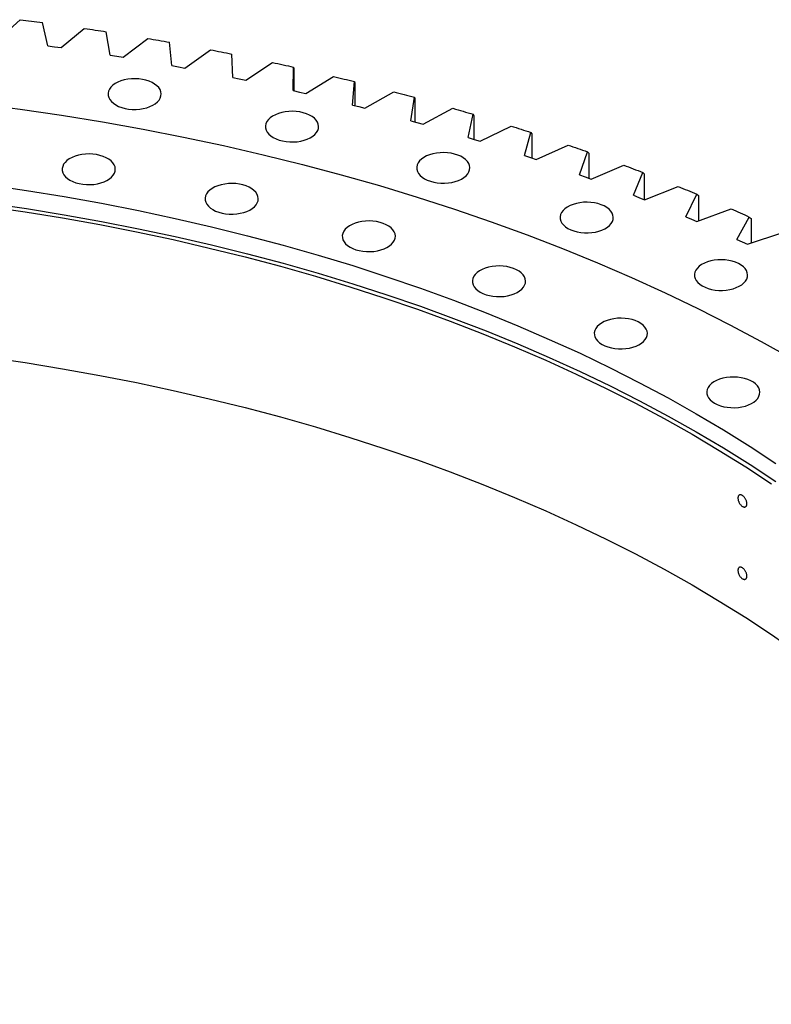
# Model space of a CAD drawing. Header units: millimetres. Extents: x -6 to 13589, y 15601 to 26187.
# Tile 15 of 16: x 9761 to 10270, y 20742 to 21409. Entities that reach past the tile are written whole.
import ezdxf

# ---------------------------------------------------------------- set-up
doc = ezdxf.new("R2010")
doc.units = ezdxf.units.MM
doc.header["$LTSCALE"] = 50

msp = doc.modelspace()

# ---------------------------------------------------------------- linework, layer by layer
at = {"color": 7, "linetype": 'Continuous', "lineweight": 25}
for p, q in [((9746.79, 21395.62), (9761.67, 21408.99)), ((9780.36, 21391.3), (9776.72, 21407.06)), ((9789.31, 21390.05), (9805.04, 21403.1)), ((9822.6, 21385.03), (9819.95, 21400.85)), ((9831.46, 21383.59), (9848, 21396.3)), ((9780.36, 21391.3), (9784.84, 21390.69)), ((9784.84, 21390.69), (9789.31, 21390.05)), ((9864.4, 21377.87), (9862.76, 21393.74)), ((9873.17, 21376.24), (9890.51, 21388.6)), ((9822.6, 21385.03), (9827.04, 21384.32)), ((9827.04, 21384.32), (9831.46, 21383.59)), ((9905.73, 21369.83), (9905.09, 21385.72)), ((9864.4, 21377.87), (9868.8, 21377.07)), ((9868.8, 21377.07), (9873.17, 21376.24)), ((9914.39, 21368.02), (9932.5, 21380)), ((9946.52, 21360.93), (9946.89, 21376.82)), ((9946.89, 21376.82), (9946.95, 21376.02)), ((9946.95, 21376.02), (9946.95, 21360.83)), ((9905.73, 21369.83), (9910.07, 21368.94)), ((9910.07, 21368.94), (9914.39, 21368.02)), ((9955.06, 21358.94), (9973.91, 21370.53)), ((9946.52, 21360.93), (9950.8, 21359.94)), ((9986.72, 21351.17), (9988.1, 21367.05)), ((9988.1, 21367.05), (9988.31, 21366.24)), ((9988.31, 21366.24), (9988.31, 21350.77)), ((9950.8, 21359.94), (9955.06, 21358.94)), ((9995.13, 21349), (10014.7, 21360.19)), ((10026.28, 21340.57), (10028.66, 21356.41)), ((10028.66, 21356.41), (10029.02, 21355.6)), ((10029.02, 21355.6), (10029.02, 21339.8)), ((9986.72, 21351.17), (9990.94, 21350.1)), ((9990.94, 21350.1), (9995.13, 21349)), ((10034.55, 21338.23), (10054.81, 21348.99)), ((10065.14, 21329.15), (10068.52, 21344.93)), ((10068.52, 21344.93), (10069.04, 21344.11)), ((10069.04, 21344.11), (10069.04, 21327.95)), ((10026.28, 21340.57), (10030.42, 21339.41)), ((10030.42, 21339.41), (10034.55, 21338.23)), ((10073.25, 21326.63), (10094.19, 21336.96)), ((10065.14, 21329.15), (10069.21, 21327.9)), ((10069.21, 21327.9), (10073.25, 21326.63)), ((10103.25, 21316.91), (10107.62, 21332.61)), ((10107.62, 21332.61), (10108.3, 21331.78)), ((10108.3, 21331.78), (10108.3, 21315.22)), ((10111.2, 21314.22), (10132.77, 21324.11)), ((10103.25, 21316.91), (10107.24, 21315.58)), ((10107.24, 21315.58), (10111.2, 21314.22)), ((10140.56, 21303.88), (10145.93, 21319.47)), ((10145.93, 21319.47), (10146.76, 21318.63)), ((10146.76, 21318.63), (10146.76, 21301.61)), ((10148.34, 21301.03), (10170.52, 21310.45)), ((10140.56, 21303.88), (10144.46, 21302.47)), ((10144.46, 21302.47), (10148.34, 21301.03)), ((10177.03, 21290.07), (10183.37, 21305.54)), ((10183.37, 21305.54), (10184.35, 21304.67)), ((10184.35, 21304.67), (10184.35, 21287.16)), ((10184.61, 21287.06), (10207.38, 21296)), ((10177.03, 21290.07), (10180.83, 21288.57)), ((10180.83, 21288.57), (10184.61, 21287.06)), ((10212.59, 21275.5), (10219.91, 21290.83)), ((10219.91, 21290.83), (10221.04, 21289.94)), ((10221.04, 21289.94), (10221.04, 21272.71)), ((10212.59, 21275.5), (10216.3, 21273.93)), ((10219.98, 21272.33), (10243.3, 21280.79)), ((10247.21, 21260.19), (10255.49, 21275.35)), ((10255.49, 21275.35), (10256.78, 21274.44)), ((10256.78, 21274.44), (10256.78, 21257.66)), ((10216.3, 21273.93), (10219.98, 21272.33)), ((10254.4, 21256.87), (10278.23, 21264.83)), ((10247.21, 21260.19), (10250.82, 21258.54)), ((10250.82, 21258.54), (10254.4, 21256.87))]:
    msp.add_line(p, q, dxfattribs=at)
at = {"color": 7, "linetype": 'Continuous', "lineweight": 25, "flags": 128}
for points in [[(9761.67, 21408.99), (9763.56, 21408.76), (9765.44, 21408.52), (9767.32, 21408.28), (9769.2, 21408.04), (9771.08, 21407.8), (9772.96, 21407.55), (9774.84, 21407.3), (9776.72, 21407.06)], [(9805.04, 21403.1), (9806.91, 21402.82), (9808.77, 21402.55), (9810.64, 21402.27), (9812.5, 21401.99), (9814.36, 21401.71), (9816.23, 21401.42), (9818.09, 21401.14), (9819.95, 21400.85)], [(9848, 21396.3), (9849.85, 21395.98), (9851.7, 21395.67), (9853.54, 21395.35), (9855.39, 21395.03), (9857.23, 21394.71), (9859.08, 21394.39), (9860.92, 21394.06), (9862.76, 21393.74)], [(9890.51, 21388.6), (9892.33, 21388.24), (9894.16, 21387.89), (9895.98, 21387.53), (9897.81, 21387.17), (9899.63, 21386.81), (9901.45, 21386.45), (9903.27, 21386.09), (9905.09, 21385.72)], [(9932.5, 21380), (9934.3, 21379.61), (9936.1, 21379.22), (9937.9, 21378.82), (9939.7, 21378.43), (9941.5, 21378.03), (9943.3, 21377.63), (9945.09, 21377.23), (9946.89, 21376.82)], [(9826.43, 21351.25), (9828.32, 21350.3), (9830.43, 21349.51), (9832.71, 21348.9), (9835.11, 21348.48), (9837.59, 21348.25), (9840.1, 21348.23), (9842.59, 21348.4), (9845.02, 21348.78), (9847.33, 21349.34), (9849.48, 21350.09), (9851.43, 21351), (9853.14, 21352.06), (9854.58, 21353.25), (9855.73, 21354.54), (9856.54, 21355.91), (9857.02, 21357.34), (9857.15, 21358.78), (9856.93, 21360.23), (9856.37, 21361.64), (9855.47, 21362.99), (9854.25, 21364.26), (9852.74, 21365.42), (9850.96, 21366.44), (9848.96, 21367.32), (9846.76, 21368.02), (9844.42, 21368.54), (9841.97, 21368.87), (9839.47, 21368.99), (9836.96, 21368.92), (9834.5, 21368.64), (9832.12, 21368.17), (9829.89, 21367.51), (9827.83, 21366.68), (9825.99, 21365.69), (9824.41, 21364.56), (9823.12, 21363.32), (9822.14, 21361.99), (9821.49, 21360.58), (9821.18, 21359.15), (9821.22, 21357.7), (9821.62, 21356.26), (9822.35, 21354.88), (9823.41, 21353.56), (9824.78, 21352.35), (9826.43, 21351.25)], [(9973.91, 21370.53), (9975.69, 21370.1), (9977.47, 21369.67), (9979.24, 21369.23), (9981.01, 21368.8), (9982.79, 21368.37), (9984.56, 21367.93), (9986.33, 21367.49), (9988.1, 21367.05)], [(10014.7, 21360.19), (10016.45, 21359.72), (10018.2, 21359.25), (10019.94, 21358.78), (10021.69, 21358.31), (10023.43, 21357.84), (10025.18, 21357.36), (10026.92, 21356.89), (10028.66, 21356.41)], [(10054.81, 21348.99), (10056.53, 21348.49), (10058.25, 21347.99), (10059.96, 21347.48), (10061.68, 21346.97), (10063.39, 21346.46), (10065.1, 21345.95), (10066.81, 21345.44), (10068.52, 21344.93)], [(9933.1, 21329.22), (9935, 21328.27), (9937.1, 21327.48), (9939.38, 21326.87), (9941.78, 21326.44), (9944.26, 21326.22), (9946.77, 21326.19), (9949.26, 21326.37), (9951.69, 21326.74), (9954, 21327.31), (9956.15, 21328.06), (9958.11, 21328.97), (9959.82, 21330.03), (9961.26, 21331.22), (9962.4, 21332.51), (9963.22, 21333.88), (9963.7, 21335.3), (9963.83, 21336.75), (9963.61, 21338.19), (9963.04, 21339.61), (9962.14, 21340.96), (9960.93, 21342.23), (9959.42, 21343.38), (9957.64, 21344.41), (9955.63, 21345.28), (9953.44, 21345.99), (9951.09, 21346.5), (9948.65, 21346.83), (9946.14, 21346.96), (9943.64, 21346.88), (9941.17, 21346.6), (9938.8, 21346.13), (9936.56, 21345.47), (9934.5, 21344.64), (9932.67, 21343.65), (9931.09, 21342.53), (9929.79, 21341.29), (9928.81, 21339.95), (9928.16, 21338.55), (9927.85, 21337.11), (9927.9, 21335.66), (9928.29, 21334.23), (9929.03, 21332.84), (9930.09, 21331.53), (9931.45, 21330.31), (9933.1, 21329.22)], [(10094.19, 21336.96), (10095.87, 21336.42), (10097.55, 21335.88), (10099.24, 21335.34), (10100.92, 21334.8), (10102.6, 21334.25), (10104.27, 21333.71), (10105.95, 21333.16), (10107.62, 21332.61)], [(10132.77, 21324.11), (10134.42, 21323.53), (10136.07, 21322.96), (10137.72, 21322.38), (10139.36, 21321.8), (10141, 21321.22), (10142.65, 21320.64), (10144.29, 21320.06), (10145.93, 21319.47)], [(9795.37, 21300.31), (9797.26, 21299.36), (9799.37, 21298.57), (9801.64, 21297.96), (9804.05, 21297.53), (9806.53, 21297.31), (9809.04, 21297.28), (9811.53, 21297.46), (9813.96, 21297.83), (9816.27, 21298.4), (9818.42, 21299.15), (9820.37, 21300.06), (9822.08, 21301.12), (9823.52, 21302.31), (9824.66, 21303.6), (9825.48, 21304.97), (9825.96, 21306.39), (9826.09, 21307.84), (9825.87, 21309.28), (9825.31, 21310.7), (9824.41, 21312.05), (9823.19, 21313.32), (9821.68, 21314.47), (9819.9, 21315.5), (9817.9, 21316.37), (9815.7, 21317.08), (9813.36, 21317.59), (9810.91, 21317.92), (9808.41, 21318.05), (9805.9, 21317.97), (9803.44, 21317.69), (9801.06, 21317.22), (9798.82, 21316.56), (9796.77, 21315.73), (9794.93, 21314.74), (9793.35, 21313.62), (9792.06, 21312.37), (9791.08, 21311.04), (9790.43, 21309.64), (9790.12, 21308.2), (9790.16, 21306.75), (9790.56, 21305.32), (9791.29, 21303.93), (9792.35, 21302.62), (9793.72, 21301.4), (9795.37, 21300.31)], [(10035.52, 21301.26), (10037.42, 21300.3), (10039.52, 21299.52), (10041.8, 21298.9), (10044.2, 21298.48), (10046.68, 21298.25), (10049.19, 21298.23), (10051.68, 21298.4), (10054.11, 21298.78), (10056.42, 21299.34), (10058.57, 21300.09), (10060.53, 21301), (10062.24, 21302.06), (10063.68, 21303.25), (10064.82, 21304.54), (10065.64, 21305.91), (10066.12, 21307.34), (10066.25, 21308.78), (10066.03, 21310.23), (10065.46, 21311.64), (10064.56, 21312.99), (10063.35, 21314.26), (10061.83, 21315.42), (10060.06, 21316.45), (10058.05, 21317.32), (10055.86, 21318.02), (10053.51, 21318.54), (10051.07, 21318.87), (10048.56, 21318.99), (10046.06, 21318.92), (10043.59, 21318.64), (10041.22, 21318.17), (10038.98, 21317.51), (10036.92, 21316.68), (10035.09, 21315.69), (10033.51, 21314.56), (10032.21, 21313.32), (10031.23, 21311.99), (10030.58, 21310.59), (10030.27, 21309.15), (10030.32, 21307.7), (10030.71, 21306.27), (10031.45, 21304.88), (10032.51, 21303.57), (10033.87, 21302.35), (10035.52, 21301.26)], [(10170.52, 21310.45), (10172.13, 21309.84), (10173.74, 21309.23), (10175.35, 21308.62), (10176.96, 21308.01), (10178.56, 21307.39), (10180.17, 21306.78), (10181.77, 21306.16), (10183.37, 21305.54)], [(9892.16, 21280.32), (9894.05, 21279.37), (9896.16, 21278.58), (9898.43, 21277.96), (9900.83, 21277.54), (9903.31, 21277.31), (9905.83, 21277.29), (9908.32, 21277.47), (9910.74, 21277.84), (9913.05, 21278.41), (9915.21, 21279.15), (9917.16, 21280.07), (9918.87, 21281.13), (9920.31, 21282.31), (9921.45, 21283.61), (9922.27, 21284.98), (9922.75, 21286.4), (9922.88, 21287.85), (9922.66, 21289.29), (9922.1, 21290.7), (9921.2, 21292.06), (9919.98, 21293.32), (9918.47, 21294.48), (9916.69, 21295.51), (9914.69, 21296.38), (9912.49, 21297.08), (9910.15, 21297.6), (9907.7, 21297.93), (9905.2, 21298.05), (9902.69, 21297.98), (9900.22, 21297.7), (9897.85, 21297.23), (9895.61, 21296.57), (9893.56, 21295.74), (9891.72, 21294.75), (9890.14, 21293.63), (9888.85, 21292.38), (9887.86, 21291.05), (9887.21, 21289.65), (9886.91, 21288.21), (9886.95, 21286.76), (9887.34, 21285.33), (9888.08, 21283.94), (9889.14, 21282.63), (9890.51, 21281.41), (9892.16, 21280.32)], [(10207.38, 21296), (10208.95, 21295.36), (10210.52, 21294.72), (10212.09, 21294.07), (10213.66, 21293.43), (10215.22, 21292.78), (10216.79, 21292.13), (10218.35, 21291.48), (10219.91, 21290.83)], [(9740.27, 21284.81), (9765.95, 21281.05), (9791.45, 21276.9), (9816.75, 21272.36), (9841.83, 21267.44), (9866.69, 21262.15), (9891.3, 21256.48), (9915.64, 21250.45), (9939.7, 21244.04), (9963.46, 21237.28), (9986.91, 21230.16), (10010.02, 21222.68), (10032.79, 21214.86), (10055.2, 21206.7), (10077.23, 21198.21), (10098.86, 21189.38), (10120.09, 21180.23), (10140.89, 21170.76), (10161.26, 21160.98), (10181.18, 21150.9), (10200.64, 21140.51), (10219.61, 21129.84)], [(10132.7, 21267.63), (10134.6, 21266.68), (10136.7, 21265.89), (10138.98, 21265.28), (10141.38, 21264.85), (10143.86, 21264.63), (10146.37, 21264.6), (10148.86, 21264.78), (10151.29, 21265.15), (10153.6, 21265.72), (10155.75, 21266.47), (10157.7, 21267.38), (10159.42, 21268.44), (10160.86, 21269.63), (10162, 21270.92), (10162.81, 21272.29), (10163.29, 21273.71), (10163.43, 21275.16), (10163.21, 21276.6), (10162.64, 21278.02), (10161.74, 21279.37), (10160.52, 21280.64), (10159.01, 21281.8), (10157.24, 21282.82), (10155.23, 21283.69), (10153.04, 21284.4), (10150.69, 21284.92), (10148.24, 21285.24), (10145.74, 21285.37), (10143.23, 21285.29), (10140.77, 21285.02), (10138.39, 21284.54), (10136.16, 21283.89), (10134.1, 21283.05), (10132.26, 21282.07), (10130.68, 21280.94), (10129.39, 21279.7), (10128.41, 21278.36), (10127.76, 21276.96), (10127.45, 21275.52), (10127.5, 21274.07), (10127.89, 21272.64), (10128.62, 21271.25), (10129.68, 21269.94), (10131.05, 21268.72), (10132.7, 21267.63)], [(10243.3, 21280.79), (10244.83, 21280.12), (10246.36, 21279.44), (10247.88, 21278.76), (10249.41, 21278.08), (10250.93, 21277.4), (10252.46, 21276.72), (10253.98, 21276.04), (10255.49, 21275.35)], [(9985.08, 21254.95), (9986.98, 21253.99), (9989.08, 21253.2), (9991.36, 21252.59), (9993.76, 21252.17), (9996.24, 21251.94), (9998.75, 21251.92), (10001.24, 21252.09), (10003.67, 21252.47), (10005.98, 21253.03), (10008.13, 21253.78), (10010.09, 21254.69), (10011.8, 21255.75), (10013.24, 21256.94), (10014.38, 21258.23), (10015.2, 21259.6), (10015.68, 21261.03), (10015.81, 21262.47), (10015.59, 21263.92), (10015.02, 21265.33), (10014.12, 21266.68), (10012.91, 21267.95), (10011.4, 21269.11), (10009.62, 21270.14), (10007.61, 21271.01), (10005.42, 21271.71), (10003.07, 21272.23), (10000.63, 21272.56), (9998.12, 21272.68), (9995.62, 21272.61), (9993.15, 21272.33), (9990.78, 21271.86), (9988.54, 21271.2), (9986.48, 21270.37), (9984.65, 21269.38), (9983.07, 21268.25), (9981.77, 21267.01), (9980.79, 21265.68), (9980.14, 21264.28), (9979.84, 21262.84), (9979.88, 21261.39), (9980.27, 21259.96), (9981.01, 21258.57), (9982.07, 21257.26), (9983.43, 21256.04), (9985.08, 21254.95)], [(10073.25, 21224.44), (10075.15, 21223.49), (10077.26, 21222.7), (10079.53, 21222.08), (10081.93, 21221.66), (10084.41, 21221.43), (10086.92, 21221.41), (10089.42, 21221.58), (10091.84, 21221.96), (10094.15, 21222.53), (10096.31, 21223.27), (10098.26, 21224.18), (10099.97, 21225.24), (10101.41, 21226.43), (10102.55, 21227.72), (10103.37, 21229.09), (10103.85, 21230.52), (10103.98, 21231.97), (10103.76, 21233.41), (10103.2, 21234.82), (10102.3, 21236.18), (10101.08, 21237.44), (10099.57, 21238.6), (10097.79, 21239.63), (10095.79, 21240.5), (10093.59, 21241.2), (10091.24, 21241.72), (10088.8, 21242.05), (10086.3, 21242.17), (10083.79, 21242.1), (10081.32, 21241.82), (10078.95, 21241.35), (10076.71, 21240.69), (10074.65, 21239.86), (10072.82, 21238.87), (10071.24, 21237.74), (10069.94, 21236.5), (10068.96, 21235.17), (10068.31, 21233.77), (10068.01, 21232.33), (10068.05, 21230.88), (10068.44, 21229.45), (10069.18, 21228.06), (10070.24, 21226.75), (10071.61, 21225.53), (10073.25, 21224.44)], [(10223.7, 21228.67), (10225.6, 21227.72), (10227.7, 21226.93), (10229.98, 21226.32), (10232.38, 21225.89), (10234.86, 21225.67), (10237.37, 21225.64), (10239.86, 21225.82), (10242.29, 21226.19), (10244.6, 21226.76), (10246.75, 21227.5), (10248.71, 21228.42), (10250.42, 21229.48), (10251.86, 21230.66), (10253, 21231.96), (10253.82, 21233.33), (10254.3, 21234.75), (10254.43, 21236.2), (10254.21, 21237.64), (10253.64, 21239.05), (10252.74, 21240.41), (10251.53, 21241.68), (10250.01, 21242.83), (10248.24, 21243.86), (10246.23, 21244.73), (10244.04, 21245.43), (10241.69, 21245.95), (10239.25, 21246.28), (10236.74, 21246.41), (10234.24, 21246.33), (10231.77, 21246.05), (10229.4, 21245.58), (10227.16, 21244.92), (10225.1, 21244.09), (10223.26, 21243.1), (10221.68, 21241.98), (10220.39, 21240.73), (10219.41, 21239.4), (10218.76, 21238), (10218.45, 21236.56), (10218.5, 21235.11), (10218.89, 21233.68), (10219.62, 21232.29), (10220.69, 21230.98), (10222.05, 21229.76), (10223.7, 21228.67)], [(10155.82, 21189.09), (10157.72, 21188.13), (10159.82, 21187.35), (10162.1, 21186.73), (10164.5, 21186.31), (10166.98, 21186.08), (10169.49, 21186.06), (10171.98, 21186.23), (10174.41, 21186.61), (10176.72, 21187.17), (10178.87, 21187.92), (10180.83, 21188.83), (10182.54, 21189.89), (10183.98, 21191.08), (10185.12, 21192.37), (10185.94, 21193.74), (10186.42, 21195.17), (10186.55, 21196.61), (10186.33, 21198.06), (10185.76, 21199.47), (10184.86, 21200.82), (10183.65, 21202.09), (10182.13, 21203.25), (10180.36, 21204.28), (10178.35, 21205.15), (10176.16, 21205.85), (10173.81, 21206.37), (10171.37, 21206.7), (10168.86, 21206.82), (10166.36, 21206.75), (10163.89, 21206.47), (10161.52, 21206), (10159.28, 21205.34), (10157.22, 21204.51), (10155.38, 21203.52), (10153.8, 21202.39), (10152.51, 21201.15), (10151.53, 21199.82), (10150.88, 21198.42), (10150.57, 21196.98), (10150.62, 21195.53), (10151.01, 21194.1), (10151.74, 21192.71), (10152.81, 21191.4), (10154.17, 21190.18), (10155.82, 21189.09)], [(10231.99, 21149.23), (10233.88, 21148.28), (10235.99, 21147.49), (10238.27, 21146.88), (10240.67, 21146.46), (10243.15, 21146.23), (10245.66, 21146.2), (10248.15, 21146.38), (10250.58, 21146.76), (10252.89, 21147.32), (10255.04, 21148.07), (10256.99, 21148.98), (10258.71, 21150.04), (10260.15, 21151.23), (10261.29, 21152.52), (10262.1, 21153.89), (10262.58, 21155.31), (10262.71, 21156.76), (10262.5, 21158.21), (10261.93, 21159.62), (10261.03, 21160.97), (10259.81, 21162.24), (10258.3, 21163.4), (10256.53, 21164.42), (10254.52, 21165.3), (10252.32, 21166), (10249.98, 21166.52), (10247.53, 21166.84), (10245.03, 21166.97), (10242.52, 21166.89), (10240.06, 21166.62), (10237.68, 21166.15), (10235.45, 21165.49), (10233.39, 21164.66), (10231.55, 21163.67), (10229.97, 21162.54), (10228.68, 21161.3), (10227.7, 21159.96), (10227.05, 21158.56), (10226.74, 21157.12), (10226.79, 21155.68), (10227.18, 21154.24), (10227.91, 21152.86), (10228.97, 21151.54), (10230.34, 21150.33), (10231.99, 21149.23)], [(10219.61, 21129.84), (10238.1, 21118.89), (10256.08, 21107.66), (10273.55, 21096.16)]]:
    msp.add_lwpolyline(points, dxfattribs=at)
at = {"lineweight": 25, "flags": 128}
for points in [[(9733.45, 21352.1), (9761.63, 21348.42), (9789.63, 21344.32), (9817.43, 21339.79), (9845.02, 21334.85), (9872.38, 21329.48), (9899.48, 21323.71), (9926.31, 21317.53), (9952.86, 21310.95), (9979.09, 21303.97), (10005, 21296.59), (10030.57, 21288.83), (10055.77, 21280.68), (10080.6, 21272.15), (10105.03, 21263.25), (10129.05, 21253.99), (10152.64, 21244.36), (10175.79, 21234.38), (10198.48, 21224.06), (10220.69, 21213.39), (10242.41, 21202.4), (10263.62, 21191.08), (10284.31, 21179.44)], [(9740.27, 21297.06), (9765.95, 21293.3), (9791.45, 21289.14), (9816.75, 21284.61), (9841.83, 21279.69), (9866.69, 21274.4), (9891.3, 21268.73), (9915.64, 21262.69), (9939.7, 21256.29), (9963.46, 21249.53), (9986.91, 21242.41), (10010.02, 21234.93), (10032.79, 21227.11), (10055.2, 21218.95), (10077.23, 21210.45), (10098.86, 21201.63), (10120.09, 21192.48), (10140.89, 21183.01), (10161.26, 21173.23), (10181.18, 21163.14), (10200.64, 21152.76), (10219.61, 21142.09)], [(9739.34, 21282.57), (9764.91, 21278.82), (9790.31, 21274.68), (9815.51, 21270.16), (9840.5, 21265.27), (9865.26, 21260), (9889.77, 21254.35), (9914.01, 21248.34), (9937.98, 21241.96), (9961.64, 21235.22), (9985, 21228.13), (10008.02, 21220.68), (10030.7, 21212.9), (10053.02, 21204.77), (10074.96, 21196.3), (10096.51, 21187.51), (10117.65, 21178.4), (10138.38, 21168.96), (10158.67, 21159.22), (10178.51, 21149.18), (10197.88, 21138.84), (10216.79, 21128.21)], [(9739.34, 21180.5), (9764.91, 21176.75), (9790.31, 21172.61), (9815.51, 21168.1), (9840.5, 21163.2), (9865.26, 21157.93), (9889.77, 21152.28), (9914.01, 21146.27), (9937.98, 21139.89), (9961.64, 21133.15), (9985, 21126.06), (10008.02, 21118.62), (10030.7, 21110.83), (10053.02, 21102.7), (10074.96, 21094.24), (10096.51, 21085.44), (10117.65, 21076.33), (10138.38, 21066.9), (10158.67, 21057.16), (10178.51, 21047.11), (10197.88, 21036.77), (10216.79, 21026.14)], [(10219.61, 21142.09), (10238.1, 21131.13), (10256.08, 21119.9), (10273.55, 21108.4)], [(10216.79, 21128.21), (10235.2, 21117.3), (10253.11, 21106.11), (10270.51, 21094.66)], [(10216.79, 21026.14), (10235.2, 21015.23), (10253.11, 21004.04), (10270.51, 20992.59), (10287.39, 20980.88), (10303.72, 20968.91), (10319.51, 20956.71), (10334.74, 20944.27), (10349.4, 20931.6), (10363.48, 20918.72), (10376.98, 20905.62), (10389.87, 20892.33), (10402.16, 20878.85), (10413.83, 20865.19), (10424.88, 20851.35), (10435.29, 20837.36), (10445.07, 20823.21), (10454.2, 20808.92), (10462.69, 20794.49), (10470.51, 20779.94), (10477.68, 20765.28), (10484.17, 20750.51), (10490, 20735.66)]]:
    msp.add_lwpolyline(points, dxfattribs=at)
at = {"color": 7, "linetype": 'Continuous', "lineweight": 25}
for points in [[(10253.92, 21081.1), (10253.92, 21080.86), (10253.9, 21080.63), (10253.82, 21080.21), (10253.76, 21080.01), (10253.61, 21079.66), (10253.52, 21079.51), (10253.3, 21079.25), (10253.17, 21079.15), (10252.9, 21078.99), (10252.74, 21078.93), (10252.41, 21078.87), (10252.24, 21078.87), (10251.88, 21078.92), (10251.69, 21078.97), (10251.3, 21079.12), (10251.1, 21079.23), (10250.71, 21079.48), (10250.51, 21079.63), (10250.12, 21079.97), (10249.93, 21080.16), (10249.56, 21080.57), (10249.38, 21080.8), (10249.06, 21081.28), (10248.9, 21081.52), (10248.62, 21082.05), (10248.49, 21082.31), (10248.27, 21082.85), (10248.18, 21083.12), (10248.03, 21083.67), (10247.97, 21083.93), (10247.89, 21084.45), (10247.87, 21084.71), (10247.87, 21085.19), (10247.89, 21085.41), (10247.97, 21085.84), (10248.03, 21086.03), (10248.18, 21086.38), (10248.27, 21086.53), (10248.49, 21086.8), (10248.62, 21086.9), (10248.9, 21087.06), (10249.05, 21087.12), (10249.38, 21087.18), (10249.56, 21087.18), (10249.92, 21087.13), (10250.12, 21087.08), (10250.5, 21086.93), (10250.7, 21086.83), (10251.1, 21086.58), (10251.29, 21086.43), (10251.68, 21086.09), (10251.87, 21085.9), (10252.24, 21085.48), (10252.41, 21085.25), (10252.74, 21084.78), (10252.89, 21084.52), (10253.17, 21084.01), (10253.3, 21083.74), (10253.52, 21083.2), (10253.61, 21082.93), (10253.76, 21082.39), (10253.82, 21082.12), (10253.9, 21081.59), (10253.92, 21081.34), (10253.92, 21081.1)], [(10253.92, 21032.11), (10253.92, 21031.86), (10253.9, 21031.64), (10253.82, 21031.22), (10253.76, 21031.02), (10253.61, 21030.67), (10253.52, 21030.52), (10253.3, 21030.26), (10253.17, 21030.15), (10252.9, 21029.99), (10252.74, 21029.94), (10252.41, 21029.88), (10252.24, 21029.88), (10251.88, 21029.93), (10251.69, 21029.98), (10251.3, 21030.13), (10251.1, 21030.23), (10250.71, 21030.48), (10250.51, 21030.64), (10250.12, 21030.98), (10249.93, 21031.17), (10249.56, 21031.58), (10249.38, 21031.81), (10249.06, 21032.28), (10248.9, 21032.53), (10248.62, 21033.05), (10248.49, 21033.32), (10248.27, 21033.86), (10248.18, 21034.13), (10248.03, 21034.67), (10247.97, 21034.94), (10247.89, 21035.46), (10247.87, 21035.71), (10247.87, 21036.19), (10247.89, 21036.42), (10247.97, 21036.84), (10248.03, 21037.04), (10248.18, 21037.39), (10248.27, 21037.54), (10248.49, 21037.8), (10248.62, 21037.91), (10248.9, 21038.07), (10249.05, 21038.13), (10249.38, 21038.19), (10249.56, 21038.19), (10249.92, 21038.14), (10250.12, 21038.09), (10250.5, 21037.94), (10250.7, 21037.84), (10251.1, 21037.58), (10251.29, 21037.43), (10251.68, 21037.1), (10251.87, 21036.9), (10252.24, 21036.49), (10252.41, 21036.26), (10252.74, 21035.79), (10252.89, 21035.53), (10253.17, 21035.01), (10253.3, 21034.75), (10253.52, 21034.21), (10253.61, 21033.93), (10253.76, 21033.39), (10253.82, 21033.13), (10253.9, 21032.6), (10253.92, 21032.35), (10253.92, 21032.11)]]:
    msp.add_open_spline(points, degree=3, knots=[0, 0, 0, 0, 0.03125, 0.03125, 0.0625, 0.0625, 0.09375, 0.09375, 0.125, 0.125, 0.15625, 0.15625, 0.1875, 0.1875, 0.21875, 0.21875, 0.25, 0.25, 0.28125, 0.28125, 0.3125, 0.3125, 0.34375, 0.34375, 0.375, 0.375, 0.40625, 0.40625, 0.4375, 0.4375, 0.46875, 0.46875, 0.5, 0.5, 0.53125, 0.53125, 0.5625, 0.5625, 0.59375, 0.59375, 0.625, 0.625, 0.65625, 0.65625, 0.6875, 0.6875, 0.71875, 0.71875, 0.75, 0.75, 0.78125, 0.78125, 0.8125, 0.8125, 0.84375, 0.84375, 0.875, 0.875, 0.90625, 0.90625, 0.9375, 0.9375, 0.96875, 0.96875, 1, 1, 1, 1], dxfattribs=at)

doc.saveas('drawing.dxf')
